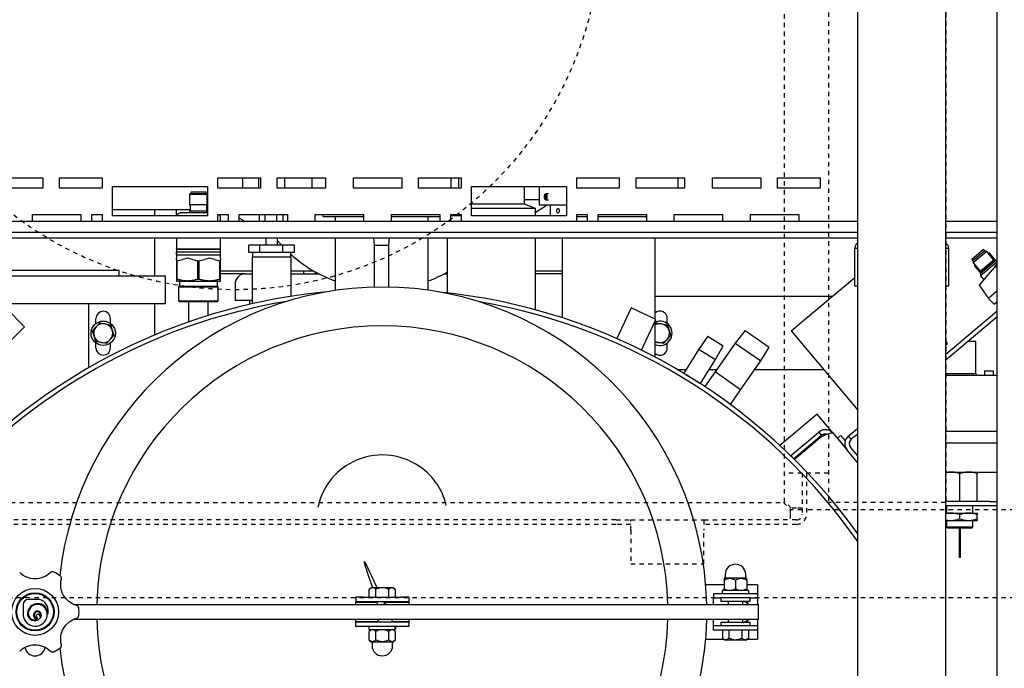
# Model space of a CAD drawing. Extents: x -72 to 51457, y 0 to 26838.
# Tile 94 of 203: x 9038 to 9710, y 8344 to 8786. Entities that reach past the tile are written whole.
import ezdxf

# ---------------------------------------------------------------- set-up
doc = ezdxf.new("R2010")
doc.units = 0
doc.header["$LTSCALE"] = 12
doc.linetypes.add('DOTTED_THIN', pattern=[0.5, 0.25, -0.25])
doc.linetypes.add('SOLID_THIN', pattern=[0])
doc.layers.get('0').update_dxf_attribs({"linetype": 'CONTINUOUS'})

# ---------------------------------------------------------------- blocks, each defined once
blk = doc.blocks.new('AC_Drauf')
at = {"color": 7, "linetype": 'DOTTED_THIN', "lineweight": 25}
for p, q in [((9559.76, 8457.34), (9559.76, 9247.34)), ((9589.76, 9247.34), (9589.76, 8457.34)), ((9669.76, 9247.34), (9669.76, 8457.34)), ((9589.76, 8477.34), (9559.76, 8477.34)), ((9571.76, 8477.34), (9571.76, 8449.24)), ((9574.76, 8477.34), (9574.76, 8449.24)), ((8809.76, 8457.34), (9559.76, 8457.34)), ((9559.05, 8457.34), (9563.66, 8452.73)), ((9564.36, 8453.44), (9559.76, 8458.05)), ((9669.76, 8457.34), (9589.76, 8457.34)), ((9563.66, 8452.73), (9563.66, 8449.24)), ((9571.76, 8452.34), (9563.66, 8452.34)), ((9563.66, 8449.24), (9563.66, 8445.34)), ((9567.86, 8453.44), (9564.36, 8453.44)), ((9571.76, 8453.44), (9567.86, 8453.44)), ((10886.76, 8452.34), (9574.76, 8452.34)), ((9444.76, 8445.34), (8924.76, 8445.34)), ((9444.76, 8442.34), (8924.76, 8442.34)), ((9444.76, 8445.34), (9454.76, 8445.34)), ((9454.76, 8442.34), (9444.76, 8442.34)), ((9454.76, 8445.34), (9504.76, 8445.34)), ((9454.76, 8438.44), (9454.76, 8445.34)), ((9504.76, 8445.34), (9504.76, 8438.44)), ((9504.76, 8445.34), (9514.76, 8445.34)), ((9514.76, 8442.34), (9504.76, 8442.34)), ((9567.86, 8445.34), (9514.76, 8445.34)), ((9567.86, 8442.34), (9514.76, 8442.34)), ((9454.76, 8438.44), (9454.76, 8415.34)), ((9504.76, 8415.34), (9504.76, 8438.44)), ((9454.76, 8415.34), (9504.76, 8415.34)), ((10886.76, 8392.34), (8386.76, 8392.34))]:
    blk.add_line(p, q, dxfattribs=at)
blk.add_circle((9184.76, 8852.34), 250, dxfattribs=at)
for radius in [3.9, 6.9]:
    blk.add_arc((9567.86, 8449.24), radius, 270, 0, dxfattribs=at)
blk = doc.blocks.new('Vela_Drauf')
at = {"color": 7, "linetype": 'SOLID_THIN', "lineweight": 25}
for p, q in [((9704.76, 9327.68), (9704.76, 7799.68)), ((9609.76, 7807.68), (9609.76, 9318.68)), ((9669.76, 7807.68), (9669.76, 9318.68)), ((9020.51, 8678.68), (9053.51, 8678.68)), ((9053.51, 8678.68), (9053.51, 8671.68)), ((9065.01, 8678.68), (9094.01, 8678.68)), ((9065.01, 8671.68), (9065.01, 8678.68)), ((9094.01, 8678.68), (9094.01, 8671.68)), ((9173.01, 8678.68), (9202.01, 8678.68)), ((9173.01, 8671.68), (9173.01, 8678.68)), ((9189.76, 8678.68), (9189.76, 8671.68)), ((9200.86, 8678.68), (9200.86, 8671.68)), ((9202.01, 8678.68), (9202.01, 8671.68)), ((9213.51, 8678.68), (9246.51, 8678.68)), ((9213.51, 8671.68), (9213.51, 8678.68)), ((9218.66, 8671.68), (9218.66, 8678.68)), ((9237.26, 8678.68), (9237.26, 8671.68)), ((9246.51, 8678.68), (9246.51, 8671.68)), ((9265.51, 8678.68), (9298.51, 8678.68)), ((9265.51, 8671.68), (9265.51, 8678.68)), ((9298.51, 8678.68), (9298.51, 8671.68)), ((9310.01, 8678.68), (9339.01, 8678.68)), ((9310.01, 8671.68), (9310.01, 8678.68)), ((9332.26, 8671.68), (9332.26, 8678.68)), ((9337.26, 8678.68), (9337.26, 8671.68)), ((9339.01, 8678.68), (9339.01, 8671.68)), ((9418.01, 8678.68), (9447.01, 8678.68)), ((9418.01, 8671.68), (9418.01, 8678.68)), ((9447.01, 8678.68), (9447.01, 8671.68)), ((9458.51, 8678.68), (9491.51, 8678.68)), ((9458.51, 8671.68), (9458.51, 8678.68)), ((9487.26, 8671.68), (9487.26, 8678.68)), ((9491.51, 8678.68), (9491.51, 8671.68)), ((9510.51, 8678.68), (9543.51, 8678.68)), ((9510.51, 8671.68), (9510.51, 8678.68)), ((9543.51, 8678.68), (9543.51, 8671.68)), ((9555.01, 8678.68), (9584.01, 8678.68)), ((9555.01, 8671.68), (9555.01, 8678.68)), ((9584.01, 8678.68), (9584.01, 8671.68)), ((9053.51, 8671.68), (9020.51, 8671.68)), ((9094.01, 8671.68), (9065.01, 8671.68)), ((9101.01, 8672.68), (9166.01, 8672.68)), ((9101.01, 8652.68), (9101.01, 8672.68)), ((9154.46, 8668.82), (9154.46, 8667.82)), ((9165.06, 8668.82), (9154.46, 8668.82)), ((9165.06, 8667.82), (9165.06, 8668.82)), ((9166.01, 8672.68), (9166.01, 8652.68)), ((9202.01, 8671.68), (9173.01, 8671.68)), ((9246.51, 8671.68), (9213.51, 8671.68)), ((9298.51, 8671.68), (9265.51, 8671.68)), ((9339.01, 8671.68), (9310.01, 8671.68)), ((9346.01, 8672.68), (9411.01, 8672.68)), ((9346.01, 8652.68), (9346.01, 8672.68)), ((9382.26, 8660.68), (9382.26, 8672.68)), ((9392.26, 8672.68), (9392.26, 8660.18)), ((9411.01, 8672.68), (9411.01, 8652.68)), ((9447.01, 8671.68), (9418.01, 8671.68)), ((9491.51, 8671.68), (9458.51, 8671.68)), ((9543.51, 8671.68), (9510.51, 8671.68)), ((9584.01, 8671.68), (9555.01, 8671.68)), ((9154.26, 8667.82), (9153.76, 8667.32)), ((9153.76, 8667.32), (9153.76, 8660.12)), ((9165.76, 8667.32), (9153.76, 8667.32)), ((9165.26, 8667.82), (9154.26, 8667.82)), ((9165.76, 8667.32), (9165.26, 8667.82)), ((9165.76, 8660.12), (9165.76, 8667.32)), ((9382.26, 8663.81), (9392.26, 8663.81)), ((9395.88, 8665.68), (9396.17, 8666.68)), ((9396.17, 8664.68), (9395.88, 8665.68)), ((9397.03, 8665.68), (9395.88, 8665.68)), ((9396.25, 8667.32), (9396, 8666.97)), ((9396, 8664.4), (9396.25, 8664.05)), ((9396.17, 8666.68), (9396.74, 8666.68)), ((9396.74, 8664.68), (9396.17, 8664.68)), ((9396.74, 8666.68), (9397.03, 8665.68)), ((9397.03, 8665.68), (9396.74, 8664.68)), ((9398.62, 8667.68), (9396.83, 8667.68)), ((9396.83, 8663.68), (9398.62, 8663.68)), ((9101.01, 8657.13), (9154.11, 8657.13)), ((9129.76, 8657.13), (9129.76, 8652.68)), ((9144.76, 8652.68), (9144.76, 8657.13)), ((9153.76, 8660.12), (9154.05, 8659.83)), ((9159.76, 8660.12), (9153.76, 8660.12)), ((9154.05, 8656.26), (9153.76, 8655.97)), ((9153.76, 8655.97), (9153.76, 8654.87)), ((9165.76, 8655.97), (9153.76, 8655.97)), ((9154.11, 8659.69), (9154.11, 8656.4)), ((9165.76, 8660.12), (9159.76, 8660.12)), ((9165.41, 8656.4), (9165.41, 8659.69)), ((9165.41, 8657.13), (9166.01, 8657.13)), ((9165.47, 8659.83), (9165.76, 8660.12)), ((9165.76, 8655.97), (9165.47, 8656.26)), ((9165.76, 8654.87), (9165.76, 8655.97)), ((9359.76, 8660.68), (9346.01, 8660.68)), ((9359.76, 8657.68), (9346.01, 8657.68)), ((9382.26, 8660.68), (9359.76, 8660.68)), ((9389.91, 8657.68), (9359.76, 8657.68)), ((9389.91, 8657.68), (9382.26, 8660.68)), ((9389.91, 8652.68), (9389.91, 8657.68)), ((9392.26, 8660.18), (9411.01, 8660.18)), ((9399.76, 8660.18), (9399.76, 8652.68)), ((8884.76, 8649.08), (9609.76, 8649.08)), ((9046.51, 8653.68), (9079.51, 8653.68)), ((9046.51, 8649.08), (9046.51, 8653.68)), ((9079.51, 8653.68), (9079.51, 8649.08)), ((9087.01, 8653.68), (9094.01, 8653.68)), ((9087.01, 8649.08), (9087.01, 8653.68)), ((9094.01, 8653.68), (9094.01, 8649.08)), ((9166.01, 8652.68), (9101.01, 8652.68)), ((9159.76, 8654.87), (9148.26, 8654.87)), ((9166.01, 8654.87), (9159.76, 8654.87)), ((9173.01, 8653.68), (9180.01, 8653.68)), ((9173.01, 8649.08), (9173.01, 8653.68)), ((9174.76, 8649.08), (9174.76, 8651.37)), ((9180.01, 8653.68), (9180.01, 8649.08)), ((9187.51, 8653.68), (9220.51, 8653.68)), ((9187.51, 8649.08), (9187.51, 8653.68)), ((9187.51, 8651.02), (9191.52, 8649.08)), ((9201.39, 8649.08), (9201.39, 8653.68)), ((9205.29, 8649.08), (9205.29, 8653.68)), ((9213.37, 8649.08), (9213.37, 8653.68)), ((9217.55, 8649.08), (9217.55, 8653.68)), ((9220.51, 8653.68), (9220.51, 8649.08)), ((9239.51, 8653.68), (9272.51, 8653.68)), ((9239.51, 8649.08), (9239.51, 8653.68)), ((9244.76, 8653.68), (9244.76, 8652.18)), ((9244.76, 8652.18), (9272.51, 8652.18)), ((9253.01, 8652.18), (9253.01, 8649.08)), ((9272.51, 8653.68), (9272.51, 8649.08)), ((9291.36, 8652.18), (9324.51, 8652.18)), ((9291.51, 8653.68), (9324.51, 8653.68)), ((9291.51, 8649.08), (9291.51, 8653.68)), ((9316.51, 8649.08), (9316.51, 8652.18)), ((9324.51, 8653.68), (9324.51, 8649.08)), ((9332.01, 8653.68), (9339.01, 8653.68)), ((9332.01, 8649.08), (9332.01, 8653.68)), ((9339.01, 8652.68), (9332.01, 8652.68)), ((9339.01, 8653.68), (9339.01, 8649.08)), ((9411.01, 8652.68), (9346.01, 8652.68)), ((9418.01, 8653.68), (9425.01, 8653.68)), ((9418.01, 8649.08), (9418.01, 8653.68)), ((9418.01, 8652.18), (9425.01, 8652.18)), ((9425.01, 8653.68), (9425.01, 8649.08)), ((9432.51, 8653.68), (9465.51, 8653.68)), ((9432.51, 8649.08), (9432.51, 8653.68)), ((9432.51, 8652.18), (9465.51, 8652.18)), ((9465.51, 8653.68), (9465.51, 8649.08)), ((9484.51, 8653.68), (9517.51, 8653.68)), ((9484.51, 8649.08), (9484.51, 8653.68)), ((9517.51, 8653.68), (9517.51, 8649.08)), ((9536.51, 8653.68), (9569.51, 8653.68)), ((9536.51, 8649.08), (9536.51, 8653.68)), ((9569.51, 8653.68), (9569.51, 8649.08)), ((9669.76, 8649.08), (9704.76, 8649.08)), ((8884.76, 8641.48), (9609.76, 8641.48)), ((8884.76, 8637.68), (9609.76, 8637.68)), ((9129.76, 8637.68), (9129.76, 8611.68)), ((9144.76, 8637.68), (9144.76, 8630.26)), ((9174.76, 8630.26), (9174.76, 8637.68)), ((9205.76, 8637.68), (9205.76, 8632.68)), ((9213.76, 8632.68), (9213.76, 8637.68)), ((9253.01, 8637.68), (9253.01, 8601.82)), ((9279.27, 8637.68), (9279.76, 8632.68)), ((9289.76, 8632.68), (9290.24, 8637.68)), ((9316.51, 8601.97), (9316.51, 8637.68)), ((9329.61, 8637.68), (9329.61, 8600.16)), ((9389.91, 8588.62), (9389.91, 8637.68)), ((9408.01, 8637.68), (9408.01, 8583.22)), ((9471.51, 8582.33), (9471.51, 8637.68)), ((9669.76, 8641.48), (9704.76, 8641.48)), ((9669.76, 8637.68), (9704.76, 8637.68)), ((9144.76, 8630.26), (9144.87, 8630.07)), ((9144.76, 8630.07), (9144.76, 8630.26)), ((9144.76, 8630.26), (9174.76, 8630.26)), ((9144.76, 8630.07), (9144.76, 8628.07)), ((9144.76, 8630.07), (9174.76, 8630.07)), ((9174.65, 8630.07), (9174.76, 8630.26)), ((9174.76, 8628.07), (9174.76, 8630.07)), ((9194.17, 8627.68), (9194.17, 8632.68)), ((9201.7, 8632.68), (9194.17, 8632.68)), ((9201.7, 8627.68), (9201.7, 8632.68)), ((9217.29, 8632.68), (9201.7, 8632.68)), ((9217.29, 8627.68), (9217.29, 8632.68)), ((9225.34, 8632.68), (9217.29, 8632.68)), ((9225.34, 8627.68), (9225.34, 8632.68)), ((9279.76, 8632.68), (9279.76, 8604.12)), ((9279.76, 8632.68), (9289.76, 8632.68)), ((9279.76, 8632.68), (9289.76, 8632.68)), ((9289.76, 8604.14), (9289.76, 8632.68)), ((9607.76, 8630.68), (9609.76, 8630.68)), ((9607.76, 8625.68), (9607.76, 8630.68)), ((9669.76, 8630.68), (9671.76, 8630.68)), ((9671.76, 8630.68), (9671.76, 8625.68)), ((9695.62, 8629.75), (9687.58, 8623)), ((9696.39, 8628.83), (9688.35, 8622.08)), ((9696.39, 8628.83), (9695.62, 8629.75)), ((9697.8, 8628.31), (9696.39, 8628.83)), ((9144.76, 8626.07), (9144.76, 8628.07)), ((9144.76, 8628.07), (9174.76, 8628.07)), ((9144.76, 8626.07), (9144.76, 8623.8)), ((9144.76, 8626.07), (9174.76, 8626.07)), ((9144.76, 8622.93), (9144.76, 8623.8)), ((9144.76, 8622.93), (9144.76, 8622.07)), ((9144.76, 8622.07), (9145.33, 8622.07)), ((9144.76, 8622.07), (9144.76, 8609.42)), ((9144.81, 8628.07), (9144.81, 8626.07)), ((9145.33, 8622.07), (9148.88, 8622.93)), ((9145.33, 8609.42), (9145.33, 8622.07)), ((9152.26, 8623.8), (9148.88, 8622.93)), ((9155.64, 8622.93), (9152.26, 8623.8)), ((9155.64, 8622.93), (9159.19, 8622.07)), ((9159.19, 8622.07), (9160.33, 8622.07)), ((9159.19, 8622.07), (9159.19, 8609.42)), ((9160.33, 8622.07), (9163.88, 8622.93)), ((9160.33, 8609.42), (9160.33, 8622.07)), ((9167.26, 8623.8), (9163.88, 8622.93)), ((9170.64, 8622.93), (9167.26, 8623.8)), ((9170.64, 8622.93), (9174.19, 8622.07)), ((9174.19, 8622.07), (9174.19, 8609.42)), ((9174.19, 8622.07), (9174.76, 8622.07)), ((9174.71, 8626.07), (9174.71, 8628.07)), ((9174.76, 8623.8), (9174.76, 8626.07)), ((9174.76, 8623.8), (9174.76, 8622.93)), ((9174.76, 8622.07), (9174.76, 8622.93)), ((9174.76, 8609.42), (9174.76, 8622.07)), ((9201.7, 8627.68), (9194.17, 8627.68)), ((9196.46, 8624.68), (9196.46, 8592.82)), ((9196.46, 8624.68), (9223.06, 8624.68)), ((9196.76, 8627.68), (9196.76, 8624.68)), ((9217.29, 8627.68), (9201.7, 8627.68)), ((9225.34, 8627.68), (9217.29, 8627.68)), ((9222.76, 8624.68), (9222.76, 8627.68)), ((9223.06, 8597.9), (9223.06, 8624.68)), ((9607.76, 8609.68), (9607.76, 8625.68)), ((9671.76, 8625.68), (9671.76, 8609.68)), ((9687.58, 8623), (9688.35, 8622.08)), ((9688.35, 8622.08), (9688.61, 8620.6)), ((9697.8, 8628.31), (9688.61, 8620.6)), ((9703.33, 8622.9), (9692.99, 8614.22)), ((9703.05, 8622.92), (9693.01, 8614.5)), ((9703.94, 8622.17), (9693.6, 8613.49)), ((9702.62, 8622.57), (9697.8, 8628.31)), ((9699.25, 8627.44), (9698.83, 8627.09)), ((9700.05, 8626.8), (9699.25, 8627.44)), ((9700.05, 8626.8), (9699.47, 8626.32)), ((9703.33, 8622.9), (9700.05, 8626.8)), ((9703.33, 8622.9), (9703.05, 8622.92)), ((9703.94, 8622.17), (9703.33, 8622.9)), ((9704.76, 8622.1), (9703.94, 8622.17)), ((9105.76, 8615.38), (9003.76, 8615.38)), ((9105.76, 8611.68), (9105.76, 8615.38)), ((9174.76, 8615.18), (9196.46, 8615.18)), ((9223.06, 8615.18), (9231.37, 8615.18)), ((9231.37, 8615.18), (9231.37, 8613.18)), ((9231.37, 8615.18), (9238.32, 8615.18)), ((9389.91, 8615.18), (9408.01, 8615.18)), ((9688.61, 8620.6), (9693.43, 8614.85)), ((9689.64, 8619.37), (9689.22, 8619.02)), ((9689.22, 8619.02), (9689.71, 8618.12)), ((9690.28, 8618.61), (9689.71, 8618.12)), ((9689.71, 8618.12), (9692.99, 8614.22)), ((9704.76, 8621.22), (9693.44, 8611.73)), ((9703.23, 8618.04), (9698.53, 8612.43)), ((9703.23, 8618.04), (9704.76, 8619.86)), ((9704.76, 8617.49), (9703.23, 8618.04)), ((9137.26, 8611.68), (8972.26, 8611.68)), ((9137.26, 8592.68), (9137.26, 8611.68)), ((9144.76, 8609.42), (9144.76, 8608.27)), ((9144.76, 8609.42), (9145.33, 8609.42)), ((9144.76, 8608.27), (9152.26, 8608.27)), ((9152.26, 8608.27), (9167.26, 8608.27)), ((9160.33, 8609.42), (9159.19, 8609.42)), ((9167.26, 8608.27), (9174.76, 8608.27)), ((9174.76, 8609.42), (9174.19, 8609.42)), ((9191.66, 8613.18), (9174.76, 8613.18)), ((9174.76, 8608.27), (9174.76, 8609.42)), ((9191.83, 8613.18), (9196.46, 8613.18)), ((9223.06, 8613.18), (9242.09, 8613.18)), ((9239.27, 8614.64), (9239.76, 8613.18)), ((9327.22, 8613.18), (9329.76, 8613.18)), ((9408.01, 8613.18), (9389.91, 8613.18)), ((9564.28, 8574.3), (9607.76, 8610.78)), ((9607.76, 8604.68), (9607.76, 8609.68)), ((9671.76, 8609.68), (9671.76, 8604.68)), ((9698.53, 8612.43), (9692.63, 8605.4)), ((9693.01, 8614.5), (9692.99, 8614.22)), ((9692.99, 8614.22), (9693.6, 8613.49)), ((9693.6, 8613.49), (9693.44, 8611.73)), ((9693.44, 8611.73), (9695.69, 8609.05)), ((9146.76, 8604.77), (9146.26, 8604.27)), ((9146.26, 8604.27), (9146.26, 8594.77)), ((9146.26, 8604.27), (9159.76, 8604.27)), ((9146.76, 8607.97), (9146.76, 8604.77)), ((9146.76, 8604.77), (9172.76, 8604.77)), ((9159.76, 8604.27), (9173.26, 8604.27)), ((9172.76, 8604.77), (9172.76, 8607.97)), ((9173.26, 8604.27), (9172.76, 8604.77)), ((9173.26, 8594.77), (9173.26, 8604.27)), ((9184.76, 8606.18), (9184.76, 8595.18)), ((9609.76, 8604.68), (9607.76, 8604.68)), ((9671.76, 8604.68), (9669.76, 8604.68)), ((9692.63, 8605.4), (9698.95, 8596.38)), ((9146.26, 8594.77), (9146.76, 8594.27)), ((9146.26, 8594.77), (9173.26, 8594.77)), ((9172.76, 8594.27), (9173.26, 8594.77)), ((9184.76, 8595.18), (9196.46, 8595.18)), ((9194.76, 8592.43), (9194.76, 8595.18)), ((9592.15, 8597.68), (9471.51, 8597.68)), ((9704.76, 8601.25), (9698.95, 8596.38)), ((9698.95, 8596.38), (9702.82, 8592.51)), ((9137.26, 8592.68), (8995.17, 8592.68)), ((9041.16, 8577.1), (9028.43, 8589.82)), ((9084.91, 8549.18), (9084.91, 8592.68)), ((9129.76, 8592.68), (9129.76, 8571.43)), ((9146.76, 8594.27), (9172.76, 8594.27)), ((9153.01, 8594.27), (9153.01, 8580.36)), ((9166.51, 8584.8), (9166.51, 8594.27)), ((9455.14, 8589.96), (9445.38, 8569.02)), ((9471.91, 8582.14), (9455.14, 8589.96)), ((9702.82, 8592.51), (9704.76, 8594.14)), ((9089.76, 8579.31), (9089.76, 8582.68)), ((9099.76, 8579.31), (9099.76, 8582.68)), ((9462.14, 8561.2), (9471.91, 8582.14)), ((9479.76, 8579.31), (9479.76, 8582.68)), ((9669.76, 8558.37), (9704.76, 8587.74)), ((9669.76, 8554.46), (9704.76, 8583.82)), ((9041.16, 8577.1), (8910.34, 8446.28)), ((9087.41, 8574.19), (9089.9, 8577)), ((9089.9, 8577), (9092.39, 8579.81)), ((9092.39, 8579.81), (9096.07, 8579.05)), ((9096.07, 8579.05), (9099.74, 8578.29)), ((9099.74, 8578.29), (9100.93, 8574.73)), ((9100.93, 8574.73), (9102.11, 8571.17)), ((9471.51, 8556.41), (9471.51, 8581.28)), ((9471.51, 8578.81), (9472.39, 8579.81)), ((9472.39, 8579.81), (9476.07, 8579.05)), ((9476.07, 8579.05), (9479.74, 8578.29)), ((9479.74, 8578.29), (9480.93, 8574.73)), ((9480.93, 8574.73), (9482.11, 8571.17)), ((9088.59, 8570.63), (9087.41, 8574.19)), ((9089.77, 8567.07), (9088.59, 8570.63)), ((9099.62, 8568.37), (9097.12, 8565.56)), ((9102.11, 8571.17), (9099.62, 8568.37)), ((9479.62, 8568.37), (9477.12, 8565.56)), ((9482.11, 8571.17), (9479.62, 8568.37)), ((9507.47, 8570.57), (9501.22, 8561.83)), ((9507.47, 8570.57), (9508.81, 8569.73)), ((9508.81, 8569.73), (9517.78, 8564.12)), ((9532.98, 8574.56), (9526.14, 8565.97)), ((9532.98, 8574.56), (9549.31, 8563.13)), ((9564.28, 8574.3), (9609.76, 8520.11)), ((9089.76, 8562.68), (9089.76, 8566.06)), ((9093.45, 8566.32), (9089.77, 8567.07)), ((9097.12, 8565.56), (9093.45, 8566.32)), ((9099.76, 8562.68), (9099.76, 8566.06)), ((9473.45, 8566.32), (9471.51, 8566.72)), ((9477.12, 8565.56), (9473.45, 8566.32)), ((9479.76, 8562.68), (9479.76, 8566.06)), ((9501.22, 8561.83), (9491, 8545.48)), ((9501.22, 8561.83), (9502.71, 8560.9)), ((9526.14, 8565.97), (9512.35, 8546.28)), ((9512.67, 8554.68), (9517.78, 8564.12)), ((9526.14, 8565.97), (9543.58, 8553.76)), ((9543.58, 8553.76), (9549.31, 8563.13)), ((9670.91, 8565.73), (9669.76, 8567.38)), ((9669.76, 8564.77), (9670.91, 8565.73)), ((9690.34, 8567.03), (9684.74, 8567.03)), ((9690.34, 8545.03), (9690.34, 8567.03)), ((9502.45, 8538.33), (9512.67, 8554.68)), ((9502.71, 8560.9), (9512.67, 8554.68)), ((9529.79, 8534.07), (9543.58, 8553.76)), ((9492.38, 8547.68), (9487.18, 8547.68)), ((9490.33, 8545.82), (9490.33, 8545.82)), ((9491, 8545.48), (9490.97, 8545.43)), ((9491, 8545.48), (9492.49, 8544.55)), ((9491, 8545.48), (9502.45, 8538.33)), ((9492.49, 8544.55), (9502.45, 8538.33)), ((9512.35, 8546.28), (9505.38, 8536.34)), ((9513.33, 8547.68), (9508.3, 8547.68)), ((9529.79, 8534.07), (9512.35, 8546.28)), ((9586.62, 8547.68), (9539.33, 8547.68)), ((9690.34, 8545.03), (9669.76, 8545.03)), ((9669.76, 8544.03), (9704.76, 8544.03)), ((9691.34, 8544.03), (9690.34, 8545.03)), ((9696.34, 8547.03), (9696.34, 8544.03)), ((9696.34, 8547.03), (9702.34, 8547.03)), ((9702.34, 8544.03), (9702.34, 8547.03)), ((9502.42, 8538.28), (9502.45, 8538.33)), ((9522.83, 8524.12), (9529.79, 8534.07)), ((9582.02, 8517.38), (9556.63, 8496.08)), ((9592.88, 8504.44), (9582.02, 8517.38)), ((9605.67, 8504.6), (9609.76, 8508.03)), ((9564.15, 8489.34), (9583.16, 8505.29)), ((9585.09, 8502.99), (9566.08, 8487.04)), ((9585.54, 8502.45), (9566.58, 8486.54)), ((9583.16, 8505.29), (9585.09, 8502.99)), ((9592.88, 8504.44), (9602.52, 8492.95)), ((9595.77, 8500.99), (9598.07, 8502.92)), ((9598.07, 8502.92), (9601.16, 8499.24)), ((9603.37, 8502.67), (9605.67, 8504.6)), ((9605.3, 8500.37), (9603.37, 8502.67)), ((9607.6, 8502.3), (9605.3, 8500.37)), ((9607.6, 8502.3), (9609.76, 8504.11)), ((9669.76, 8505.97), (9704.76, 8505.97)), ((9609.76, 8488.99), (9604.82, 8494.88)), ((9669.76, 8498.03), (9704.76, 8498.03)), ((9563.93, 8489.15), (9564.15, 8489.34)), ((9566.08, 8487.04), (9564.15, 8489.34)), ((9609.76, 8484.32), (9602.52, 8492.95)), ((9669.76, 8478.03), (9704.76, 8478.03)), ((9679.34, 8458.03), (9679.34, 8476.96)), ((9691.34, 8478.03), (9691.34, 8476.96)), ((9691.34, 8458.03), (9691.34, 8476.96)), ((9699.34, 8458.03), (9669.76, 8458.03)), ((9699.34, 8455.03), (9669.76, 8455.03)), ((9670.34, 8455.03), (9670.34, 8450.03)), ((9688.34, 8450.03), (9688.34, 8455.03)), ((9699.34, 8458.03), (9704.76, 8458.03)), ((9704.76, 8455.03), (9699.34, 8455.03)), ((9669.76, 8450.03), (9673.34, 8450.03)), ((9673.34, 8450.03), (9685.34, 8450.03)), ((9679.34, 8446.1), (9679.34, 8448.96)), ((9685.34, 8450.03), (9691.34, 8450.03)), ((9691.34, 8450.03), (9691.34, 8448.96)), ((9691.34, 8446.1), (9691.34, 8448.96)), ((9669.76, 8445.03), (9673.34, 8445.03)), ((9670.34, 8445.03), (9670.34, 8440.64)), ((9670.34, 8440.64), (9670.95, 8440.03)), ((9670.34, 8440.64), (9688.34, 8440.64)), ((9673.34, 8445.03), (9685.34, 8445.03)), ((9685.34, 8445.03), (9691.34, 8445.03)), ((9687.73, 8440.03), (9688.34, 8440.64)), ((9688.34, 8440.64), (9688.34, 8445.03)), ((9691.34, 8446.1), (9691.34, 8445.03)), ((9670.95, 8440.03), (9687.73, 8440.03)), ((9678.84, 8440.03), (9678.84, 8420.03)), ((9679.84, 8420.03), (9679.84, 8440.03)), ((9678.84, 8420.03), (9679.84, 8420.03)), ((9519.26, 8408.18), (9519.26, 8406.59)), ((9533.26, 8406.59), (9533.26, 8408.18)), ((9518.56, 8401.18), (9505.98, 8401.18)), ((9518.69, 8405.68), (9518.52, 8405.52)), ((9518.56, 8405.48), (9518.56, 8404.39)), ((9518.56, 8404.39), (9518.56, 8398.48)), ((9533.83, 8405.68), (9518.69, 8405.68)), ((9526.26, 8404.39), (9526.26, 8398.48)), ((9533.99, 8405.52), (9533.83, 8405.68)), ((9533.95, 8404.39), (9533.95, 8405.48)), ((9533.95, 8404.39), (9533.95, 8398.48)), ((9541.26, 8401.18), (9533.95, 8401.18)), ((9541.26, 8401.18), (9541.26, 8397.18)), ((9276.39, 8398.01), (9276.37, 8398.01)), ((9276.37, 8392.68), (9276.37, 8398.01)), ((9277.56, 8399.18), (9276.39, 8398.01)), ((9278.59, 8399.18), (9277.56, 8399.18)), ((9285.25, 8399.18), (9278.59, 8399.18)), ((9280.81, 8398.01), (9280.79, 8398.01)), ((9280.81, 8392.68), (9280.81, 8398.01)), ((9280.85, 8398.01), (9280.81, 8398.01)), ((9291.92, 8399.18), (9285.25, 8399.18)), ((9289.7, 8398.01), (9289.66, 8398.01)), ((9289.7, 8392.68), (9289.7, 8398.01)), ((9289.72, 8398.01), (9289.7, 8398.01)), ((9292.95, 8399.18), (9291.92, 8399.18)), ((9294.12, 8398.01), (9292.95, 8399.18)), ((9294.14, 8398.01), (9294.12, 8398.01)), ((9294.14, 8392.68), (9294.14, 8398.01)), ((9511.26, 8395.18), (9516.26, 8395.18)), ((9511.26, 8395.18), (9511.26, 8392.18)), ((9516.26, 8395.18), (9536.26, 8395.18)), ((9517.17, 8397.18), (9517.17, 8395.18)), ((9535.24, 8397.18), (9517.17, 8397.18)), ((9518.56, 8398.48), (9518.6, 8398.48)), ((9518.56, 8397.39), (9518.56, 8398.48)), ((9526.22, 8398.48), (9526.26, 8398.48)), ((9526.26, 8398.48), (9526.29, 8398.48)), ((9531.26, 8397.18), (9531.26, 8397.54)), ((9533.92, 8398.48), (9533.95, 8398.48)), ((9533.95, 8398.48), (9533.95, 8397.39)), ((9535.36, 8395.18), (9535.36, 8397.18)), ((9536.26, 8395.18), (9541.26, 8395.18)), ((9541.26, 8397.18), (9541.26, 8395.18)), ((9541.26, 8395.18), (9541.26, 8392.18)), ((9040.12, 8387.59), (9040.12, 8380.88)), ((9049.92, 8391.2), (9043.73, 8391.2)), ((9074.75, 8387.68), (9534.93, 8387.68)), ((9267.25, 8392.68), (9267.25, 8389.68)), ((9272.25, 8392.68), (9267.25, 8392.68)), ((9267.25, 8389.68), (9272.25, 8389.68)), ((9267.25, 8389.18), (9267.25, 8389.68)), ((9281.53, 8389.18), (9267.25, 8389.18)), ((9267.25, 8387.68), (9267.25, 8389.18)), ((9272.25, 8392.68), (9298.25, 8392.68)), ((9272.25, 8389.68), (9298.25, 8389.68)), ((9287.03, 8387.68), (9286.52, 8388.79)), ((9303.25, 8389.18), (9287.77, 8389.18)), ((9303.25, 8392.68), (9298.25, 8392.68)), ((9298.25, 8389.68), (9303.25, 8389.68)), ((9303.25, 8392.68), (9303.25, 8389.68)), ((9303.25, 8389.68), (9303.25, 8389.18)), ((9303.25, 8389.18), (9303.25, 8387.68)), ((9511.26, 8392.18), (9516.26, 8392.18)), ((9511.26, 8391.68), (9511.26, 8392.18)), ((9511.26, 8387.68), (9511.26, 8391.68)), ((9516.26, 8392.18), (9516.26, 8389.98)), ((9536.26, 8392.18), (9516.26, 8392.18)), ((9516.26, 8389.98), (9536.26, 8389.98)), ((9521.26, 8389.98), (9521.26, 8387.68)), ((9531.26, 8387.68), (9531.26, 8389.98)), ((9533.93, 8389.98), (9535.26, 8387.68)), ((9534.93, 8387.68), (9542.04, 8387.68)), ((9536.26, 8389.98), (9536.26, 8392.18)), ((9536.26, 8392.18), (9541.26, 8392.18)), ((9541.26, 8392.18), (9541.26, 8391.68)), ((9541.26, 8391.68), (9541.26, 8387.68)), ((9542.04, 8377.68), (9542.04, 8387.68)), ((9057.14, 8381.12), (9057.14, 8383.98)), ((9051.57, 8378.31), (9051.69, 8378.44)), ((9051.81, 8378.56), (9051.69, 8378.44)), ((9074.75, 8377.68), (9534.93, 8377.68)), ((9267.25, 8376.18), (9267.25, 8377.68)), ((9267.25, 8376.18), (9282.03, 8376.18)), ((9267.25, 8375.68), (9267.25, 8376.18)), ((9267.25, 8372.68), (9267.25, 8375.68)), ((9272.25, 8375.68), (9267.25, 8375.68)), ((9298.25, 8375.68), (9272.25, 8375.68)), ((9292.33, 8376.18), (9303.25, 8376.18)), ((9303.25, 8375.68), (9298.25, 8375.68)), ((9303.25, 8377.68), (9303.25, 8376.18)), ((9303.25, 8376.18), (9303.25, 8375.68)), ((9303.25, 8375.68), (9303.25, 8372.68)), ((9511.26, 8373.68), (9511.26, 8377.68)), ((9511.26, 8373.18), (9511.26, 8373.68)), ((9511.26, 8370.18), (9511.26, 8373.18)), ((9516.26, 8373.18), (9511.26, 8373.18)), ((9516.26, 8375.38), (9516.26, 8373.18)), ((9536.26, 8375.38), (9516.26, 8375.38)), ((9536.26, 8373.18), (9516.26, 8373.18)), ((9521.26, 8377.68), (9521.26, 8375.38)), ((9531.26, 8375.38), (9531.26, 8377.68)), ((9535.26, 8377.68), (9533.93, 8375.38)), ((9534.93, 8377.68), (9542.04, 8377.68)), ((9536.26, 8373.18), (9536.26, 8375.38)), ((9541.26, 8373.18), (9536.26, 8373.18)), ((9541.26, 8377.68), (9541.26, 8373.68)), ((9541.26, 8373.68), (9541.26, 8373.18)), ((9541.26, 8373.18), (9541.26, 8370.18)), ((9272.25, 8372.68), (9267.25, 8372.68)), ((9298.25, 8372.68), (9272.25, 8372.68)), ((9276.15, 8372.68), (9276.15, 8370.68)), ((9276.15, 8370.68), (9294.11, 8370.68)), ((9276.37, 8363.48), (9276.37, 8369.39)), ((9276.39, 8369.39), (9276.37, 8369.39)), ((9280.81, 8369.39), (9280.79, 8369.39)), ((9280.81, 8363.48), (9280.81, 8369.39)), ((9280.85, 8369.39), (9280.81, 8369.39)), ((9289.7, 8369.39), (9289.66, 8369.39)), ((9289.7, 8363.48), (9289.7, 8369.39)), ((9289.72, 8369.39), (9289.7, 8369.39)), ((9294.14, 8369.39), (9294.12, 8369.39)), ((9294.14, 8363.48), (9294.14, 8369.39)), ((9294.35, 8372.68), (9294.35, 8370.68)), ((9303.25, 8372.68), (9298.25, 8372.68)), ((9516.26, 8370.18), (9511.26, 8370.18)), ((9536.26, 8370.18), (9516.26, 8370.18)), ((9517.37, 8370.18), (9517.37, 8364.85)), ((9521.81, 8370.18), (9521.81, 8364.85)), ((9530.7, 8370.18), (9530.7, 8364.85)), ((9535.14, 8370.18), (9535.14, 8364.85)), ((9541.26, 8370.18), (9536.26, 8370.18)), ((9541.26, 8370.18), (9541.26, 8368.18)), ((9541.26, 8368.18), (9541.26, 8364.18)), ((9276.39, 8363.48), (9276.37, 8363.48)), ((9276.39, 8363.48), (9277.68, 8362.18)), ((9277.68, 8362.18), (9292.82, 8362.18)), ((9278.25, 8361.28), (9278.25, 8359.68)), ((9280.79, 8363.48), (9280.81, 8363.48)), ((9280.79, 8363.48), (9280.85, 8363.48)), ((9280.85, 8363.48), (9280.81, 8363.48)), ((9289.66, 8363.48), (9289.7, 8363.48)), ((9289.66, 8363.48), (9289.72, 8363.48)), ((9289.72, 8363.48), (9289.7, 8363.48)), ((9292.25, 8359.68), (9292.25, 8361.28)), ((9292.82, 8362.18), (9294.12, 8363.48)), ((9294.12, 8363.48), (9294.14, 8363.48)), ((9505.98, 8364.18), (9518.06, 8364.18)), ((9517.37, 8364.85), (9517.39, 8364.85)), ((9517.39, 8364.85), (9518.56, 8363.68)), ((9518.56, 8363.68), (9519.59, 8363.68)), ((9519.59, 8363.68), (9526.26, 8363.68)), ((9521.85, 8364.85), (9521.79, 8364.85)), ((9521.79, 8364.85), (9521.81, 8364.85)), ((9521.81, 8364.85), (9521.85, 8364.85)), ((9526.26, 8363.68), (9532.92, 8363.68)), ((9530.72, 8364.85), (9530.66, 8364.85)), ((9530.66, 8364.85), (9530.7, 8364.85)), ((9530.7, 8364.85), (9530.72, 8364.85)), ((9532.92, 8363.68), (9533.95, 8363.68)), ((9533.95, 8363.68), (9535.12, 8364.85)), ((9534.45, 8364.18), (9541.26, 8364.18)), ((9535.12, 8364.85), (9535.14, 8364.85))]:
    blk.add_line(p, q, dxfattribs=at)
for points in [[(9397.24, 8665.68), (9397.18, 8666.28), (9397.01, 8666.79), (9396.76, 8667.13), (9396.46, 8667.25), (9396.16, 8667.13), (9395.9, 8666.79), (9395.73, 8666.28), (9395.67, 8665.68), (9395.73, 8665.08), (9395.9, 8664.57), (9396.16, 8664.23), (9396.46, 8664.11), (9396.76, 8664.23), (9397.01, 8664.57), (9397.18, 8665.08), (9397.24, 8665.68)], [(9397.83, 8665.68), (9397.75, 8666.45), (9397.54, 8667.1), (9397.21, 8667.53), (9396.83, 8667.68), (9396.45, 8667.53), (9396.25, 8667.32)], [(9396.25, 8664.05), (9396.45, 8663.84), (9396.83, 8663.68), (9397.21, 8663.84), (9397.54, 8664.27), (9397.75, 8664.92), (9397.83, 8665.68)], [(9389.91, 8655.31), (9396.45, 8659.38), (9397.64, 8660.18)], [(9216.57, 8632.68), (9214.51, 8635), (9213.76, 8635.89)], [(9287.67, 8388.95), (9287.9, 8388.98)], [(9294.11, 8370.68), (9294.11, 8370.68), (9294.11, 8371.76), (9294.11, 8372.21), (9294.11, 8372.44), (9294.11, 8372.56), (9294.11, 8372.65), (9294.11, 8372.68)]]:
    blk.add_lwpolyline(points, dxfattribs=at)
for points in [[(9274.03, 8412.4, -0.000401), (9274.29, 8411.62)], [(9292.57, 8375.68, -0.002162), (9292.02, 8376.85), (9291.91, 8377.08, -0.000727), (9291.63, 8377.68)]]:
    blk.add_lwpolyline(points, format="xyb", dxfattribs=at)
for centre, radius in [((9094.76, 8572.68), 8.3), ((9048.26, 8382.68), 16), ((9048.26, 8382.68), 13), ((9048.26, 8382.68), 12.5)]:
    blk.add_circle(centre, radius, dxfattribs=at)
for centre, radius, start, end in [((9153.91, 8659.69), 0.2, 0, 45), ((9153.91, 8656.4), 0.2, 315, 0), ((9165.61, 8659.69), 0.2, 135, 180), ((9165.61, 8656.4), 0.2, 180, 225), ((9148.26, 8651.37), 3.5, 90, 157.96105), ((9171.26, 8651.37), 3.5, 0, 41.37245), ((9611.76, 8630.68), 4, 120, 180), ((9667.76, 8630.68), 4, 0, 60), ((9284.76, 8695.18), 92.5, 227.91207, 249.92541), ((9146.46, 8607.97), 0.3, 0, 90), ((9173.06, 8607.97), 0.3, 90, 180), ((9191.76, 8606.18), 7, 90, 180), ((9284.76, 8695.18), 92.5, 290.07459, 299.00362), ((9285.25, 8382.68), 221.5, 90, 173.57299), ((9285.25, 8382.68), 221.5, 1.29347, 90), ((9284.76, 8202.68), 400, 95.34005, 174.26083), ((9284.76, 8202.68), 400, 35.65909, 84.34335), ((9284.76, 8202.68), 397, 99.37438, 178.3), ((9284.76, 8202.68), 397, 35.05114, 80.30901), ((9094.76, 8582.68), 5, 0, 180), ((9474.76, 8582.68), 5, 0, 130.5416), ((9094.76, 8572.68), 6.5, 138.38721, 198.38721), ((9094.76, 8572.68), 6.5, 78.38721, 138.38721), ((9285.25, 8382.68), 195, 1.46928, 178.53072), ((9094.76, 8572.68), 6.5, 18.38721, 78.38721), ((9094.76, 8572.68), 6.5, 318.38721, 18.38721), ((9474.76, 8572.68), 8.3, 246.94801, 113.05199), ((9474.76, 8572.68), 6.5, 78.38721, 120), ((9474.76, 8572.68), 6.5, 18.38721, 78.38721), ((9474.76, 8572.68), 6.5, 318.38721, 18.38721), ((9094.76, 8572.68), 6.5, 198.38721, 258.38721), ((9094.76, 8572.68), 6.5, 258.38721, 318.38721), ((9474.76, 8572.68), 6.5, 258.38721, 318.38721), ((9094.76, 8562.68), 5, 180, 0), ((9474.76, 8572.68), 6.5, 240, 258.38721), ((9474.76, 8562.68), 5, 229.4584, 0), ((9607.81, 8497.38), 6.9, 130, 220), ((9607.81, 8497.38), 3.9, 130, 220), ((9285.25, 8444.68), 45, 60.07538, 119.92462), ((9526.26, 8408.18), 7, 0, 180), ((9060.15, 8408.03), 2, 90, 134.3809), ((9060.15, 8408.03), 2, 64.87143, 90), ((9048.26, 8382.68), 30, 55.12857, 64.87143), ((9064.27, 8405.66), 2, 345.6191, 55.12857), ((9518.26, 8406.59), 1, 295.45533, 0), ((9534.26, 8406.59), 1, 180, 244.54467), ((9043.73, 8387.59), 3.61, 90, 180), ((9050.06, 8381.24), 7.08, 5.04869, 175.39935), ((9050.06, 8381.24), 6.5, 5.05823, 174.94177), ((9049.92, 8383.98), 7.22, 0, 90), ((9076.16, 8385.06), 2, 4.87143, 74.3809), ((9529.26, 8382.68), 7.69, 40.52678, 71.57041), ((9047.34, 8380.88), 7.22, 180, 193.76981), ((9048.33, 8381.12), 8.24, 193.76981, 4.82556), ((9047.93, 8381.61), 4.92, 177.77259, 317.74191), ((9047.87, 8381.59), 4.28, 176.97754, 296.72397), ((9049.87, 8380.5), 2.74, 314.95266, 268.38069), ((9049.87, 8380.5), 2.17, 324.81163, 275.18837), ((9050.34, 8379.69), 1.37, 341.49722, 258.50278), ((9048.33, 8381.12), 8.81, 0, 4.83315), ((9076.16, 8380.31), 2, 285.6191, 355.12857), ((9048.26, 8382.68), 30, 355.12857, 4.87143), ((9285.25, 8382.68), 221.5, 186.42701, 358.70653), ((9285.25, 8382.68), 195, 181.46928, 358.53072), ((9529.26, 8382.68), 7.69, 288.42959, 319.47322), ((9064.27, 8359.71), 2, 304.87143, 14.3809), ((9277.25, 8361.28), 1, 0, 64.54467), ((9285.25, 8359.68), 7, 180, 0), ((9293.25, 8361.28), 1, 115.45533, 180), ((9048.26, 8359.68), 7, 189.73365, 350.18463), ((9060.15, 8357.33), 2, 225.6191, 270), ((9060.15, 8357.33), 2, 270, 295.12857), ((9048.26, 8382.68), 30, 295.12857, 304.87143)]:
    blk.add_arc(centre, radius, start, end, dxfattribs=at)
for points, knots in [([(9405.69, 8657.4), (9405.52, 8657.69), (9405.31, 8657.84), (9405.09, 8657.83), (9404.62, 8657.81), (9404.27, 8656.98), (9404.33, 8656), (9404.37, 8655.13), (9404.72, 8654.51), (9405.14, 8654.53), (9405.35, 8654.55), (9405.56, 8654.72), (9405.71, 8655.01), (9405.88, 8655.33), (9405.95, 8655.66), (9405.97, 8656.18), (9405.94, 8656.78), (9405.87, 8657.08), (9405.69, 8657.4)], [0, 0, 0, 0, 1, 1, 1, 2, 2, 2, 3, 3, 3, 4, 4, 4, 5, 5, 5, 6, 6, 6, 6]), ([(9592.88, 8504.44), (9591.77, 8505.52), (9591.25, 8505.92), (9590.51, 8506.27), (9589.78, 8506.61), (9588.93, 8506.83), (9588.07, 8506.88), (9587.22, 8506.94), (9586.36, 8506.84), (9585.55, 8506.6), (9584.69, 8506.34), (9584.15, 8506.04), (9583.16, 8505.29)], [0, 0, 0, 0, 1, 1, 1, 2, 2, 2, 3, 3, 3, 4, 4, 4, 4]), ([(9588.57, 8503.72), (9588.17, 8503.87), (9588, 8503.91), (9587.72, 8503.93), (9587.45, 8503.94), (9587.16, 8503.91), (9586.83, 8503.83), (9586.14, 8503.67), (9585.63, 8503.43), (9585.09, 8502.99)], [0, 0, 0, 0, 1, 1, 1, 2, 2, 2, 3, 3, 3, 3]), ([(9585.54, 8502.45), (9586.33, 8502.79), (9587.61, 8503.35), (9588.96, 8503.89), (9589.97, 8504.27), (9590.55, 8504.44), (9590.84, 8504.52), (9591.36, 8504.65), (9591.8, 8504.72), (9592.12, 8504.72), (9592.47, 8504.71), (9592.63, 8504.65), (9592.88, 8504.44)], [0, 0, 0, 0, 1, 2, 3, 4, 4, 4, 5, 5, 5, 6, 6, 6, 6]), ([(9262.81, 8483.68), (9256.15, 8479.53), (9252.23, 8475.94), (9248.47, 8470.58), (9244.84, 8465.4), (9242.48, 8459.82), (9241.35, 8453.76)], [0, 0, 0, 0, 1, 1, 1, 2, 2, 2, 2]), ([(9328.85, 8455.21), (9327.92, 8460.16), (9325.26, 8466.08), (9321.8, 8470.92), (9318.07, 8476.14), (9314.25, 8479.59), (9307.7, 8483.68)], [0, 0, 0, 0, 1, 1, 1, 2, 2, 2, 2]), ([(9673.34, 8478.03), (9672.44, 8478.02), (9671.91, 8477.99), (9671.35, 8477.93), (9670.78, 8477.86), (9670.37, 8477.78), (9669.76, 8477.61)], [0, 0, 0, 0, 1, 1, 1, 2, 2, 2, 2]), ([(9685.34, 8478.03), (9684.3, 8478.02), (9683.53, 8477.95), (9682.63, 8477.8), (9681.75, 8477.65), (9681.01, 8477.46), (9679.34, 8476.96)], [0, 0, 0, 0, 1, 1, 1, 2, 2, 2, 2]), ([(9673.34, 8450.03), (9672.44, 8450.02), (9671.91, 8449.99), (9671.35, 8449.93), (9670.78, 8449.86), (9670.37, 8449.78), (9669.76, 8449.61)], [0, 0, 0, 0, 1, 1, 1, 2, 2, 2, 2]), ([(9685.34, 8450.03), (9684.3, 8450.02), (9683.53, 8449.95), (9682.63, 8449.8), (9681.75, 8449.65), (9681.01, 8449.46), (9679.34, 8448.96)], [0, 0, 0, 0, 1, 1, 1, 2, 2, 2, 2]), ([(9669.76, 8445.46), (9670.4, 8445.28), (9670.74, 8445.21), (9671.27, 8445.15), (9671.8, 8445.09), (9672.28, 8445.06), (9673.34, 8445.03)], [0, 0, 0, 0, 1, 1, 1, 2, 2, 2, 2]), ([(9673.34, 8445.03), (9674.38, 8445.04), (9675.15, 8445.1), (9676.05, 8445.26), (9676.93, 8445.41), (9677.67, 8445.6), (9679.34, 8446.1)], [0, 0, 0, 0, 1, 1, 1, 2, 2, 2, 2]), ([(9685.34, 8445.03), (9686.38, 8445.04), (9687.15, 8445.1), (9688.05, 8445.26), (9688.93, 8445.41), (9689.67, 8445.6), (9691.34, 8446.1)], [0, 0, 0, 0, 1, 1, 1, 2, 2, 2, 2]), ([(9281.75, 8399.18), (9276.18, 8411.32), (9273.22, 8417.25), (9272.83, 8417.1), (9272.77, 8417.07), (9272.73, 8416.89), (9272.89, 8416.12), (9273.28, 8414.76), (9273.74, 8413.31), (9274.03, 8412.4)], [0, 0, 0, 0, 1, 1, 1, 2, 3, 4, 5, 5, 5, 5]), ([(9058.75, 8409.46), (9056.94, 8407.82), (9055.64, 8406.97), (9053.78, 8406.24), (9052.01, 8405.54), (9050.15, 8405.18), (9048.26, 8405.18), (9046.37, 8405.18), (9044.5, 8405.54), (9042.73, 8406.24), (9040.88, 8406.97), (9039.57, 8407.82), (9037.77, 8409.46)], [0, 0, 0, 0, 1, 1, 1, 2, 2, 2, 3, 3, 3, 4, 4, 4, 4]), ([(9274.29, 8411.62), (9274.35, 8411.42), (9274.47, 8411.06), (9274.63, 8410.57), (9274.79, 8410.08), (9274.97, 8409.54), (9275.19, 8408.9), (9275.46, 8408.1), (9275.81, 8407.05), (9276.13, 8406.13), (9276.31, 8405.59), (9276.64, 8404.64), (9277.14, 8403.19), (9277.63, 8401.72), (9278.03, 8400.54), (9278.32, 8399.69), (9278.48, 8399.18)], [0, 0, 0, 0, 1, 2, 3, 4, 5, 6, 7, 8, 8, 8, 9, 10, 11, 12, 12, 12, 12]), ([(9076.69, 8386.99), (9072.6, 8388.29), (9069.7, 8390.54), (9067.74, 8393.93), (9065.78, 8397.33), (9065.29, 8400.96), (9066.2, 8405.16)], [0, 0, 0, 0, 1, 1, 1, 2, 2, 2, 2]), ([(9518.6, 8404.39), (9519.64, 8404.93), (9520.1, 8405.14), (9520.69, 8405.31), (9521.26, 8405.48), (9521.83, 8405.56), (9522.4, 8405.56), (9522.98, 8405.56), (9523.56, 8405.47), (9524.12, 8405.31), (9524.69, 8405.15), (9525.17, 8404.94), (9526.22, 8404.39)], [0, 0, 0, 0, 1, 1, 1, 2, 2, 2, 3, 3, 3, 4, 4, 4, 4]), ([(9526.29, 8404.39), (9527.33, 8404.93), (9527.8, 8405.14), (9528.38, 8405.31), (9528.95, 8405.48), (9529.52, 8405.56), (9530.1, 8405.56), (9530.67, 8405.56), (9531.25, 8405.47), (9531.81, 8405.31), (9532.39, 8405.15), (9532.86, 8404.94), (9533.92, 8404.39)], [0, 0, 0, 0, 1, 1, 1, 2, 2, 2, 3, 3, 3, 4, 4, 4, 4]), ([(9289.66, 8398.01), (9288.48, 8398.55), (9287.95, 8398.75), (9287.29, 8398.92), (9286.61, 8399.1), (9286.1, 8399.16), (9285.25, 8399.18)], [0, 0, 0, 0, 1, 1, 1, 2, 2, 2, 2]), ([(9518.6, 8398.48), (9519.64, 8397.93), (9520.1, 8397.73), (9520.69, 8397.56), (9521.26, 8397.39), (9521.83, 8397.31), (9522.4, 8397.31), (9522.98, 8397.31), (9523.56, 8397.39), (9524.12, 8397.56), (9524.69, 8397.72), (9525.17, 8397.93), (9526.22, 8398.48)], [0, 0, 0, 0, 1, 1, 1, 2, 2, 2, 3, 3, 3, 4, 4, 4, 4]), ([(9526.29, 8398.48), (9527.33, 8397.93), (9527.8, 8397.73), (9528.38, 8397.56), (9528.95, 8397.39), (9529.52, 8397.31), (9530.1, 8397.31), (9530.67, 8397.31), (9531.25, 8397.39), (9531.81, 8397.56), (9532.39, 8397.72), (9532.86, 8397.93), (9533.92, 8398.48)], [0, 0, 0, 0, 1, 1, 1, 2, 2, 2, 3, 3, 3, 4, 4, 4, 4]), ([(9066.2, 8360.21), (9065.29, 8364.41), (9065.78, 8368.04), (9067.74, 8371.43), (9069.7, 8374.83), (9072.6, 8377.07), (9076.69, 8378.38)], [0, 0, 0, 0, 1, 1, 1, 2, 2, 2, 2]), ([(9280.79, 8369.39), (9280.19, 8369.93), (9279.92, 8370.14), (9279.59, 8370.31), (9279.25, 8370.48), (9278.93, 8370.56), (9278.6, 8370.56), (9278.26, 8370.56), (9277.93, 8370.47), (9277.6, 8370.31), (9277.27, 8370.15), (9277, 8369.94), (9276.39, 8369.39)], [0, 0, 0, 0, 1, 1, 1, 2, 2, 2, 3, 3, 3, 4, 4, 4, 4]), ([(9289.66, 8369.39), (9288.46, 8369.93), (9287.92, 8370.14), (9287.24, 8370.31), (9286.58, 8370.48), (9285.93, 8370.56), (9285.26, 8370.56), (9284.6, 8370.56), (9283.93, 8370.47), (9283.28, 8370.31), (9282.62, 8370.15), (9282.07, 8369.94), (9280.85, 8369.39)], [0, 0, 0, 0, 1, 1, 1, 2, 2, 2, 3, 3, 3, 4, 4, 4, 4]), ([(9294.12, 8369.39), (9293.52, 8369.93), (9293.25, 8370.14), (9292.91, 8370.31), (9292.58, 8370.48), (9292.25, 8370.56), (9291.92, 8370.56), (9291.59, 8370.56), (9291.26, 8370.47), (9290.93, 8370.31), (9290.6, 8370.15), (9290.32, 8369.94), (9289.72, 8369.39)], [0, 0, 0, 0, 1, 1, 1, 2, 2, 2, 3, 3, 3, 4, 4, 4, 4]), ([(9294.35, 8372.61), (9294.36, 8372.53), (9294.35, 8372.51), (9294.32, 8372.45), (9294.3, 8372.42), (9294.29, 8372.41), (9294.29, 8372.38), (9294.28, 8372.34), (9294.28, 8372.33), (9294.26, 8372.33), (9294.23, 8372.33), (9294.17, 8372.46), (9294.12, 8372.62)], [0, 0, 0, 0, 1, 1, 1, 2, 2, 2, 3, 3, 3, 4, 4, 4, 4]), ([(9037.77, 8355.9), (9039.57, 8357.55), (9040.88, 8358.39), (9042.74, 8359.13), (9044.5, 8359.83), (9046.37, 8360.18), (9048.26, 8360.18), (9050.15, 8360.18), (9052.01, 8359.83), (9053.78, 8359.13), (9055.64, 8358.39), (9056.95, 8357.55), (9058.75, 8355.9)], [0, 0, 0, 0, 1, 1, 1, 2, 2, 2, 3, 3, 3, 4, 4, 4, 4]), ([(9280.79, 8363.48), (9280.19, 8362.93), (9279.92, 8362.73), (9279.59, 8362.56), (9279.25, 8362.39), (9278.93, 8362.31), (9278.6, 8362.31), (9278.26, 8362.31), (9277.93, 8362.39), (9277.6, 8362.56), (9277.27, 8362.72), (9277, 8362.93), (9276.39, 8363.48)], [0, 0, 0, 0, 1, 1, 1, 2, 2, 2, 3, 3, 3, 4, 4, 4, 4]), ([(9289.66, 8363.48), (9288.46, 8362.93), (9287.92, 8362.73), (9287.24, 8362.56), (9286.58, 8362.39), (9285.93, 8362.31), (9285.26, 8362.31), (9284.6, 8362.31), (9283.93, 8362.39), (9283.28, 8362.56), (9282.62, 8362.72), (9282.07, 8362.93), (9280.85, 8363.48)], [0, 0, 0, 0, 1, 1, 1, 2, 2, 2, 3, 3, 3, 4, 4, 4, 4]), ([(9294.12, 8363.48), (9293.52, 8362.93), (9293.25, 8362.73), (9292.91, 8362.56), (9292.58, 8362.39), (9292.25, 8362.31), (9291.92, 8362.31), (9291.59, 8362.31), (9291.26, 8362.39), (9290.93, 8362.56), (9290.6, 8362.72), (9290.32, 8362.93), (9289.72, 8363.48)], [0, 0, 0, 0, 1, 1, 1, 2, 2, 2, 3, 3, 3, 4, 4, 4, 4]), ([(9521.85, 8364.85), (9523.04, 8364.32), (9523.57, 8364.11), (9524.23, 8363.94), (9524.9, 8363.77), (9525.42, 8363.7), (9526.26, 8363.68)], [0, 0, 0, 0, 1, 1, 1, 2, 2, 2, 2])]:
    blk.add_open_spline(points, degree=3, knots=knots, dxfattribs=at)
for points in [[(9152.26, 8608.27), (9151.81, 8608.29), (9151.05, 8608.33), (9150.16, 8608.4), (9149.43, 8608.48), (9148.77, 8608.57), (9148.11, 8608.7), (9147.38, 8608.86), (9146.51, 8609.09), (9145.76, 8609.3), (9145.33, 8609.42)], [(9159.19, 8609.42), (9158.75, 8609.3), (9158.01, 8609.09), (9157.14, 8608.87), (9156.42, 8608.7), (9155.76, 8608.57), (9155.1, 8608.48), (9154.36, 8608.4), (9153.47, 8608.34), (9152.7, 8608.29), (9152.26, 8608.27)], [(9167.26, 8608.27), (9166.81, 8608.29), (9166.05, 8608.33), (9165.16, 8608.4), (9164.43, 8608.48), (9163.77, 8608.57), (9163.11, 8608.7), (9162.38, 8608.86), (9161.51, 8609.09), (9160.76, 8609.3), (9160.33, 8609.42)], [(9174.19, 8609.42), (9173.75, 8609.3), (9173.01, 8609.09), (9172.14, 8608.87), (9171.42, 8608.7), (9170.76, 8608.57), (9170.1, 8608.48), (9169.36, 8608.4), (9168.47, 8608.34), (9167.7, 8608.29), (9167.26, 8608.27)], [(9679.34, 8476.96), (9678.59, 8477.19), (9677.51, 8477.5), (9676.38, 8477.76), (9675.23, 8477.91), (9674.11, 8477.99), (9673.34, 8478.03)], [(9691.34, 8476.96), (9690.59, 8477.19), (9689.51, 8477.5), (9688.38, 8477.76), (9687.23, 8477.91), (9686.11, 8477.99), (9685.34, 8478.03)], [(9679.34, 8448.96), (9678.59, 8449.19), (9677.51, 8449.5), (9676.38, 8449.76), (9675.23, 8449.91), (9674.11, 8449.99), (9673.34, 8450.03)], [(9691.34, 8448.96), (9690.59, 8449.19), (9689.51, 8449.5), (9688.38, 8449.76), (9687.23, 8449.91), (9686.11, 8449.99), (9685.34, 8450.03)], [(9679.34, 8446.1), (9680.08, 8445.87), (9681.17, 8445.56), (9682.3, 8445.3), (9683.45, 8445.15), (9684.56, 8445.07), (9685.34, 8445.03)], [(9278.59, 8399.18), (9278.28, 8399.12), (9277.84, 8399.01), (9277.39, 8398.83), (9276.99, 8398.56), (9276.63, 8398.24), (9276.39, 8398.01)], [(9280.79, 8398.01), (9279.8, 8398.92), (9279.36, 8399.15), (9278.59, 8399.18)], [(9285.25, 8399.18), (9284.64, 8399.12), (9283.75, 8399.01), (9282.86, 8398.83), (9282.05, 8398.56), (9281.33, 8398.24), (9280.85, 8398.01)], [(9291.92, 8399.18), (9291.61, 8399.12), (9291.16, 8399.01), (9290.72, 8398.83), (9290.32, 8398.56), (9289.96, 8398.24), (9289.72, 8398.01)], [(9294.12, 8398.01), (9293.13, 8398.92), (9292.69, 8399.15), (9291.92, 8399.18)], [(9281.39, 8389.71), (9281.57, 8389.03), (9281.66, 8388.7), (9281.9, 8387.68)], [(9286.52, 8388.79), (9286.91, 8388.85), (9287.17, 8388.89), (9287.67, 8388.95)], [(9282.69, 8377.68), (9282.58, 8376.99), (9282.3, 8376.47), (9281.65, 8375.68)], [(9517.39, 8364.85), (9518.39, 8363.95), (9518.82, 8363.72), (9519.59, 8363.68)], [(9519.59, 8363.68), (9519.9, 8363.75), (9520.35, 8363.86), (9520.79, 8364.04), (9521.19, 8364.31), (9521.55, 8364.63), (9521.79, 8364.85)], [(9526.26, 8363.68), (9526.87, 8363.75), (9527.76, 8363.86), (9528.65, 8364.04), (9529.46, 8364.31), (9530.18, 8364.63), (9530.66, 8364.85)], [(9530.72, 8364.85), (9531.71, 8363.95), (9532.15, 8363.72), (9532.92, 8363.68)], [(9532.92, 8363.68), (9533.23, 8363.75), (9533.67, 8363.86), (9534.12, 8364.04), (9534.52, 8364.31), (9534.88, 8364.63), (9535.12, 8364.85)]]:
    blk.add_open_spline(points, degree=3, dxfattribs=at)

msp = doc.modelspace()

# ---------------------------------------------------------------- block references
at = {"lineweight": 0}
for name in ['AC_Drauf', 'Vela_Drauf']:
    msp.add_blockref(name, (0, 0), dxfattribs=at)

doc.saveas('drawing.dxf')
